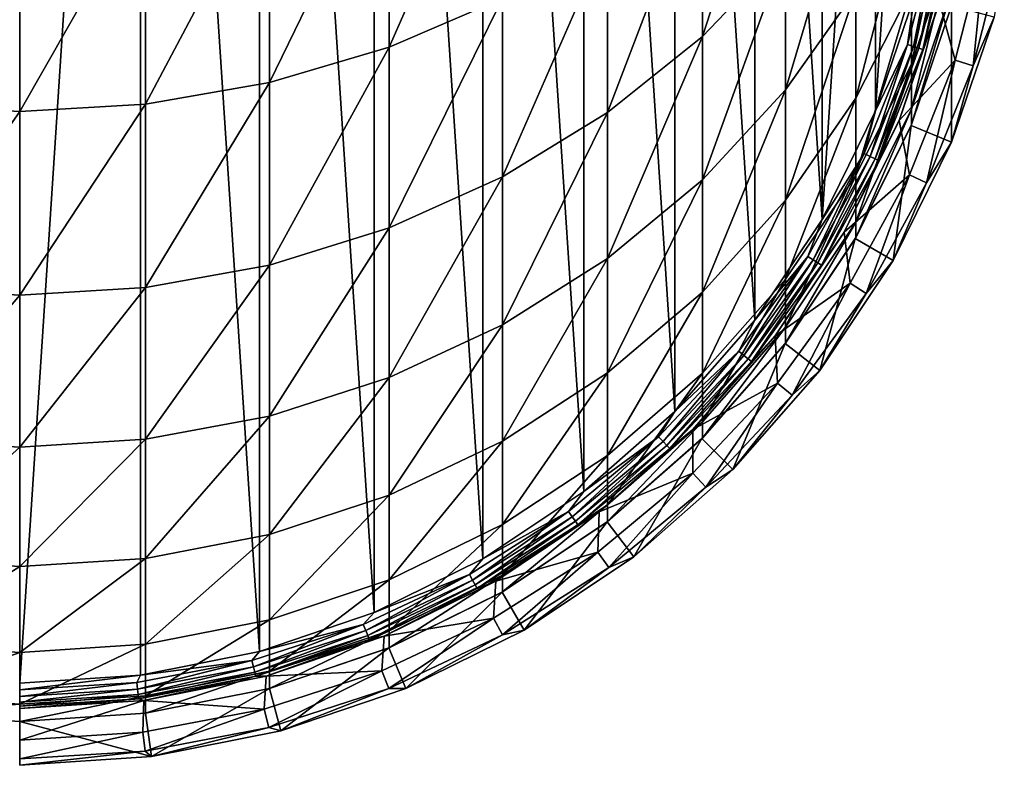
# Model space of a CAD drawing. Header units: metres. Extents: x -101 to 101, y -261 to 23.
# Tile 2 of 256: x 0 to 11.23, y -261.48 to -252.98. Entities that reach past the tile are written whole.
import ezdxf

# ---------------------------------------------------------------- set-up
doc = ezdxf.new("R2010")
doc.units = ezdxf.units.M
doc.layers.add('solid_505151_K2442K1000C34', color=7, linetype='CONTINUOUS')

msp = doc.modelspace()

# ---------------------------------------------------------------- linework, layer by layer
at = {"layer": 'solid_505151_K2442K1000C34'}
for points in [[(0, -239.41687, 222.860809), (1.378472, -239.507202, 222.860809), (0, -260.541748, 222.860809)], [(1.378472, -239.507202, 222.860809), (1.378438, -260.451416, 222.860809), (0, -260.541748, 222.860809)], [(1.378472, -239.507202, 222.860809), (2.733645, -260.181885, 222.860809), (1.378438, -260.451416, 222.860809)], [(1.378472, -239.507202, 222.860809), (2.733697, -239.776764, 222.860809), (2.733645, -260.181885, 222.860809)], [(2.733697, -239.776764, 222.860809), (4.042007, -259.737762, 222.860809), (2.733645, -260.181885, 222.860809)], [(2.733697, -239.776764, 222.860809), (4.042058, -240.220886, 222.860809), (4.042007, -259.737762, 222.860809)], [(4.042058, -240.220886, 222.860809), (5.281137, -259.126709, 222.860809), (4.042007, -259.737762, 222.860809)], [(4.042058, -240.220886, 222.860809), (5.281183, -240.83194, 222.860809), (5.281137, -259.126709, 222.860809)], [(5.281183, -240.83194, 222.860809), (6.429912, -258.359131, 222.860809), (5.281137, -259.126709, 222.860809)], [(5.281183, -240.83194, 222.860809), (6.429955, -241.599518, 222.860809), (6.429912, -258.359131, 222.860809)], [(6.429955, -241.599518, 222.860809), (7.468718, -257.448151, 222.860809), (6.429912, -258.359131, 222.860809)], [(6.429955, -241.599518, 222.860809), (7.468755, -242.510513, 222.860809), (7.468718, -257.448151, 222.860809)], [(7.468755, -242.510513, 222.860809), (8.379726, -256.409363, 222.860809), (7.468718, -257.448151, 222.860809)], [(7.468755, -242.510513, 222.860809), (8.379759, -243.549316, 222.860809), (8.379726, -256.409363, 222.860809)], [(8.379759, -243.549316, 222.860809), (9.147315, -255.26059, 222.860809), (8.379726, -256.409363, 222.860809)], [(8.379759, -243.549316, 222.860809), (9.147342, -244.698074, 222.860809), (9.147315, -255.26059, 222.860809)], [(9.147342, -244.698074, 222.860809), (9.758413, -245.93721, 222.860809), (9.147315, -255.26059, 222.860809)], [(9.758413, -245.93721, 222.860809), (9.758393, -254.021469, 222.860809), (9.147315, -255.26059, 222.860809)], [(9.758413, -245.93721, 222.860809), (10.202538, -247.24556, 222.860809), (9.758393, -254.021469, 222.860809)], [(10.202538, -247.24556, 222.860809), (10.202525, -252.71312, 222.860809), (9.758393, -254.021469, 222.860809)], [(7.783264, -253.175461, 267.019012), (8.732143, -252.185883, 266.577606), (8.732143, -250.255051, 270.460022)], [(7.783264, -251.204163, 270.982788), (7.783264, -253.175461, 267.019012), (8.732143, -250.255051, 270.460022)], [(4.212178, -253.29628, 272.135132), (5.50374, -252.73793, 271.827606), (5.50374, -250.365158, 275.737793)], [(4.212178, -250.895767, 276.091034), (4.212178, -253.29628, 272.135132), (5.50374, -250.365158, 275.737793)], [(2.8484, -253.702042, 272.358643), (4.212178, -253.29628, 272.135132), (4.212178, -250.895767, 276.091034)], [(2.8484, -251.281372, 276.347748), (2.8484, -253.702042, 272.358643), (4.212178, -250.895767, 276.091034)], [(8.732143, -253.784515, 262.547058), (9.531315, -252.653122, 262.152374), (9.531315, -251.091553, 266.089508)], [(8.732143, -252.185883, 266.577606), (8.732143, -253.784515, 262.547058), (9.531315, -251.091553, 266.089508)], [(6.700944, -254.043335, 267.406097), (7.783264, -253.175461, 267.019012), (7.783264, -251.204163, 270.982788)], [(6.700944, -252.036545, 271.441254), (6.700944, -254.043335, 267.406097), (7.783264, -251.204163, 270.982788)], [(1.435788, -253.948242, 272.494232), (2.8484, -253.702042, 272.358643), (2.8484, -251.281372, 276.347748)], [(1.435788, -251.515335, 276.50354), (1.435788, -253.948242, 272.494232), (2.8484, -251.281372, 276.347748)], [(10.167077, -253.487, 253.7397), (10.628531, -252.141785, 253.51181), (10.628531, -251.306183, 257.436462)], [(10.167077, -252.627563, 257.776306), (10.167077, -253.487, 253.7397), (10.628531, -251.306183, 257.436462)], [(9.531315, -253.879227, 258.098236), (10.167077, -252.627563, 257.776306), (10.167077, -251.432846, 261.726685)], [(9.531315, -252.653122, 262.152374), (9.531315, -253.879227, 258.098236), (10.167077, -251.432846, 261.726685)], [(-1.404375, -251.518753, 276.505798), (-1.404375, -253.951828, 272.496216), (0, -251.593674, 276.555695)], [(1.435788, -251.515335, 276.50354), (0, -251.593674, 276.555695), (0, -254.030685, 272.539642)], [(1.435788, -251.515335, 276.50354), (0, -254.030685, 272.539642), (1.435788, -253.948242, 272.494232)], [(-1.404375, -253.951828, 272.496216), (0, -254.030685, 272.539642), (0, -251.593674, 276.555695)], [(10.453403, -251.973404, 222.871521), (10.121048, -253.267838, 222.871521), (10.202525, -252.71312, 222.860809)], [(10.19148, -253.290726, 222.903061), (10.121048, -253.267838, 222.871521), (10.453403, -251.973404, 222.871521)], [(10.526147, -251.987289, 222.903061), (10.19148, -253.290726, 222.903061), (10.453403, -251.973404, 222.871521)], [(10.251401, -253.310196, 222.953156), (10.19148, -253.290726, 222.903061), (10.526147, -251.987289, 222.903061)], [(10.588036, -251.999084, 222.953156), (10.251401, -253.310196, 222.953156), (10.526147, -251.987289, 222.903061)], [(10.296499, -253.324844, 223.018188), (10.251401, -253.310196, 222.953156), (10.588036, -251.999084, 222.953156)], [(10.634615, -252.00798, 223.018188), (10.296499, -253.324844, 223.018188), (10.588036, -251.999084, 222.953156)], [(10.634615, -252.00798, 223.018188), (10.484913, -252.788742, 223.09343), (10.296499, -253.324844, 223.018188)], [(5.50374, -254.774628, 267.7323), (6.700944, -254.043335, 267.406097), (6.700944, -252.036545, 271.441254)], [(5.50374, -252.73793, 271.827606), (5.50374, -254.774628, 267.7323), (6.700944, -252.036545, 271.441254)], [(11.013666, -252.080276, 224.96402), (10.663499, -253.444092, 224.96402), (10.484913, -252.788742, 223.09343)], [(10.868708, -253.510773, 226.860046), (10.663499, -253.444092, 224.96402), (11.013666, -252.080276, 224.96402)], [(10.868708, -253.510773, 226.860046), (11.013666, -252.080276, 224.96402), (11.225614, -252.120712, 226.860046)], [(10.868708, -253.510773, 226.860046), (11.225614, -252.120712, 226.860046), (11.108147, -252.955734, 228.765045)], [(7.783264, -254.807617, 262.903961), (8.732143, -253.784515, 262.547058), (8.732143, -252.185883, 266.577606)], [(7.783264, -253.175461, 267.019012), (7.783264, -254.807617, 262.903961), (8.732143, -252.185883, 266.577606)], [(10.167077, -254.005081, 249.645264), (10.628531, -252.645508, 249.530914), (10.628531, -252.141785, 253.51181)], [(10.167077, -253.487, 253.7397), (10.167077, -254.005081, 249.645264), (10.628531, -252.141785, 253.51181)], [(8.732143, -255.039719, 258.396698), (9.531315, -253.879227, 258.098236), (9.531315, -252.653122, 262.152374)], [(8.732143, -253.784515, 262.547058), (8.732143, -255.039719, 258.396698), (9.531315, -252.653122, 262.152374)], [(9.531315, -254.76123, 253.955582), (10.167077, -253.487, 253.7397), (10.167077, -252.627563, 257.776306)], [(9.531315, -253.879227, 258.098236), (9.531315, -254.76123, 253.955582), (10.167077, -252.627563, 257.776306)], [(10.167077, -254.178192, 245.521805), (10.628531, -252.813797, 245.521805), (10.628531, -252.645508, 249.530914)], [(10.167077, -254.005081, 249.645264), (10.167077, -254.178192, 245.521805), (10.628531, -252.645508, 249.530914)], [(4.212178, -255.356796, 267.991974), (5.50374, -254.774628, 267.7323), (5.50374, -252.73793, 271.827606)], [(4.212178, -253.29628, 272.135132), (4.212178, -255.356796, 267.991974), (5.50374, -252.73793, 271.827606)], [(10.121048, -253.267838, 222.871521), (9.758393, -254.021469, 222.860809), (10.202525, -252.71312, 222.860809)], [(10.663499, -253.444092, 224.96402), (10.028509, -254.133255, 223.09343), (10.484913, -252.788742, 223.09343)], [(10.296499, -253.324844, 223.018188), (10.484913, -252.788742, 223.09343), (10.028509, -254.133255, 223.09343)], [(10.162681, -254.188812, 239.860809), (10.62519, -252.826294, 239.860809), (10.167077, -254.178192, 245.521805)], [(10.624645, -254.380096, 239.860809), (10.62519, -252.826294, 239.860809), (10.162681, -254.188812, 239.860809)], [(10.62519, -252.826294, 239.860809), (10.628531, -252.813797, 245.521805), (10.167077, -254.178192, 245.521805)], [(10.624645, -254.380096, 239.860809), (11.108149, -252.955719, 239.860809), (10.62519, -252.826294, 239.860809)], [(10.868708, -253.510773, 226.860046), (11.108147, -252.955734, 228.765045), (10.624615, -254.380173, 228.765045)], [(10.624645, -254.380096, 239.860809), (10.624615, -254.380173, 228.765045), (11.108147, -252.955734, 228.765045)], [(10.624645, -254.380096, 239.860809), (11.108147, -252.955734, 228.765045), (11.108149, -252.955719, 239.860809)], [(6.700944, -255.70488, 263.216949), (7.783264, -254.807617, 262.903961), (7.783264, -253.175461, 267.019012)], [(6.700944, -254.043335, 267.406097), (6.700944, -255.70488, 263.216949), (7.783264, -253.175461, 267.019012)], [(2.8484, -255.779861, 268.180664), (4.212178, -255.356796, 267.991974), (4.212178, -253.29628, 272.135132)], [(2.8484, -253.702042, 272.358643), (2.8484, -255.779861, 268.180664), (4.212178, -253.29628, 272.135132)], [(10.121048, -253.267838, 222.871521), (9.629079, -254.510406, 222.871521), (9.758393, -254.021469, 222.860809)], [(9.696087, -254.541946, 222.903061), (9.629079, -254.510406, 222.871521), (10.121048, -253.267838, 222.871521)], [(10.19148, -253.290726, 222.903061), (9.696087, -254.541946, 222.903061), (10.121048, -253.267838, 222.871521)], [(9.753096, -254.568771, 222.953156), (9.696087, -254.541946, 222.903061), (10.19148, -253.290726, 222.903061)], [(10.251401, -253.310196, 222.953156), (9.753096, -254.568771, 222.953156), (10.19148, -253.290726, 222.903061)], [(9.796001, -254.588959, 223.018188), (9.753096, -254.568771, 222.953156), (10.251401, -253.310196, 222.953156)], [(10.296499, -253.324844, 223.018188), (9.796001, -254.588959, 223.018188), (10.251401, -253.310196, 222.953156)], [(10.296499, -253.324844, 223.018188), (10.028509, -254.133255, 223.09343), (9.796001, -254.588959, 223.018188)], [(10.663499, -253.444092, 224.96402), (10.145162, -254.753265, 224.96402), (10.028509, -254.133255, 223.09343)], [(10.340396, -254.845139, 226.860046), (10.145162, -254.753265, 224.96402), (10.663499, -253.444092, 224.96402)], [(10.340396, -254.845139, 226.860046), (10.663499, -253.444092, 224.96402), (10.868708, -253.510773, 226.860046)], [(9.531315, -255.292938, 249.753586), (10.167077, -254.005081, 249.645264), (10.167077, -253.487, 253.7397)], [(9.531315, -254.76123, 253.955582), (9.531315, -255.292938, 249.753586), (10.167077, -253.487, 253.7397)], [(10.340396, -254.845139, 226.860046), (10.868708, -253.510773, 226.860046), (10.624615, -254.380173, 228.765045)], [(1.435788, -256.03656, 268.295166), (2.8484, -255.779861, 268.180664), (2.8484, -253.702042, 272.358643)], [(1.435788, -253.948242, 272.494232), (1.435788, -256.03656, 268.295166), (2.8484, -253.702042, 272.358643)], [(7.783264, -256.089111, 258.666595), (8.732143, -255.039719, 258.396698), (8.732143, -253.784515, 262.547058)], [(7.783264, -254.807617, 262.903961), (7.783264, -256.089111, 258.666595), (8.732143, -253.784515, 262.547058)], [(8.732143, -255.942657, 254.155731), (9.531315, -254.76123, 253.955582), (9.531315, -253.879227, 258.098236)], [(8.732143, -255.039719, 258.396698), (8.732143, -255.942657, 254.155731), (9.531315, -253.879227, 258.098236)], [(-1.404375, -253.951828, 272.496216), (-1.404375, -256.040314, 268.296814), (0, -254.030685, 272.539642)], [(-1.404375, -256.040314, 268.296814), (0, -256.122528, 268.333496), (0, -254.030685, 272.539642)], [(1.435788, -253.948242, 272.494232), (0, -254.030685, 272.539642), (0, -256.122528, 268.333496)], [(1.435788, -253.948242, 272.494232), (0, -256.122528, 268.333496), (1.435788, -256.03656, 268.295166)], [(9.629079, -254.510406, 222.871521), (9.147315, -255.26059, 222.860809), (9.758393, -254.021469, 222.860809)], [(9.531315, -255.470581, 245.521805), (10.167077, -254.178192, 245.521805), (10.167077, -254.005081, 249.645264)], [(9.531315, -255.292938, 249.753586), (9.531315, -255.470581, 245.521805), (10.167077, -254.005081, 249.645264)], [(5.50374, -256.460938, 263.480713), (6.700944, -255.70488, 263.216949), (6.700944, -254.043335, 267.406097)], [(5.50374, -254.774628, 267.7323), (5.50374, -256.460938, 263.480713), (6.700944, -254.043335, 267.406097)], [(10.145162, -254.753265, 224.96402), (9.400516, -255.406708, 223.09343), (10.028509, -254.133255, 223.09343)], [(9.796001, -254.588959, 223.018188), (10.028509, -254.133255, 223.09343), (9.400516, -255.406708, 223.09343)], [(9.526265, -255.47934, 239.860809), (10.162681, -254.188812, 239.860809), (9.531315, -255.470581, 245.521805)], [(9.959324, -255.729248, 239.860809), (10.162681, -254.188812, 239.860809), (9.526265, -255.47934, 239.860809)], [(10.162681, -254.188812, 239.860809), (10.167077, -254.178192, 245.521805), (9.531315, -255.470581, 245.521805)], [(9.959324, -255.729248, 239.860809), (10.624645, -254.380096, 239.860809), (10.162681, -254.188812, 239.860809)], [(10.340396, -254.845139, 226.860046), (10.624615, -254.380173, 228.765045), (9.959292, -255.729309, 228.765045)], [(9.959324, -255.729248, 239.860809), (9.959292, -255.729309, 228.765045), (10.624615, -254.380173, 228.765045)], [(9.959324, -255.729248, 239.860809), (10.624615, -254.380173, 228.765045), (10.624645, -254.380096, 239.860809)], [(9.629079, -254.510406, 222.871521), (8.985253, -255.681534, 222.871521), (9.147315, -255.26059, 222.860809)], [(9.047781, -255.721207, 222.903061), (8.985253, -255.681534, 222.871521), (9.629079, -254.510406, 222.871521)], [(9.696087, -254.541946, 222.903061), (9.047781, -255.721207, 222.903061), (9.629079, -254.510406, 222.871521)], [(9.100978, -255.754974, 222.953156), (9.047781, -255.721207, 222.903061), (9.696087, -254.541946, 222.903061)], [(9.753096, -254.568771, 222.953156), (9.100978, -255.754974, 222.953156), (9.696087, -254.541946, 222.903061)], [(9.141015, -255.78038, 223.018188), (9.100978, -255.754974, 222.953156), (9.753096, -254.568771, 222.953156)], [(9.796001, -254.588959, 223.018188), (9.141015, -255.78038, 223.018188), (9.753096, -254.568771, 222.953156)], [(9.796001, -254.588959, 223.018188), (9.400516, -255.406708, 223.09343), (9.141015, -255.78038, 223.018188)], [(4.212178, -257.062836, 263.690674), (5.50374, -256.460938, 263.480713), (5.50374, -254.774628, 267.7323)], [(4.212178, -255.356796, 267.991974), (4.212178, -257.062836, 263.690674), (5.50374, -254.774628, 267.7323)], [(6.700944, -257.00946, 258.90329), (7.783264, -256.089111, 258.666595), (7.783264, -254.807617, 262.903961)], [(6.700944, -255.70488, 263.216949), (6.700944, -257.00946, 258.90329), (7.783264, -254.807617, 262.903961)], [(8.732143, -256.486969, 249.854019), (9.531315, -255.292938, 249.753586), (9.531315, -254.76123, 253.955582)], [(8.732143, -255.942657, 254.155731), (8.732143, -256.486969, 249.854019), (9.531315, -254.76123, 253.955582)], [(10.145162, -254.753265, 224.96402), (9.466829, -255.987152, 224.96402), (9.400516, -255.406708, 223.09343)], [(9.64901, -256.102753, 226.860046), (9.466829, -255.987152, 224.96402), (10.145162, -254.753265, 224.96402)], [(9.64901, -256.102753, 226.860046), (10.145162, -254.753265, 224.96402), (10.340396, -254.845139, 226.860046)], [(9.64901, -256.102753, 226.860046), (10.340396, -254.845139, 226.860046), (9.959292, -255.729309, 228.765045)], [(7.783264, -257.010986, 254.336716), (8.732143, -255.942657, 254.155731), (8.732143, -255.039719, 258.396698)], [(7.783264, -256.089111, 258.666595), (7.783264, -257.010986, 254.336716), (8.732143, -255.039719, 258.396698)], [(8.985253, -255.681534, 222.871521), (8.379726, -256.409363, 222.860809), (9.147315, -255.26059, 222.860809)], [(2.8484, -257.500214, 263.843231), (4.212178, -257.062836, 263.690674), (4.212178, -255.356796, 267.991974)], [(2.8484, -255.779861, 268.180664), (2.8484, -257.500214, 263.843231), (4.212178, -255.356796, 267.991974)], [(8.732143, -256.668823, 245.521805), (9.531315, -255.470581, 245.521805), (9.531315, -255.292938, 249.753586)], [(8.732143, -256.486969, 249.854019), (8.732143, -256.668823, 245.521805), (9.531315, -255.292938, 249.753586)], [(9.466829, -255.987152, 224.96402), (8.611676, -256.58728, 223.09343), (9.400516, -255.406708, 223.09343)], [(9.141015, -255.78038, 223.018188), (9.400516, -255.406708, 223.09343), (8.611676, -256.58728, 223.09343)], [(8.726879, -256.67569, 239.860809), (9.526265, -255.47934, 239.860809), (8.732143, -256.668823, 245.521805)], [(9.123544, -256.980103, 239.860809), (9.526265, -255.47934, 239.860809), (8.726879, -256.67569, 239.860809)], [(9.526265, -255.47934, 239.860809), (9.531315, -255.470581, 245.521805), (8.732143, -256.668823, 245.521805)], [(9.123544, -256.980103, 239.860809), (9.959324, -255.729248, 239.860809), (9.526265, -255.47934, 239.860809)], [(5.50374, -257.784973, 259.102722), (6.700944, -257.00946, 258.90329), (6.700944, -255.70488, 263.216949)], [(5.50374, -256.460938, 263.480713), (5.50374, -257.784973, 259.102722), (6.700944, -255.70488, 263.216949)], [(8.985253, -255.681534, 222.871521), (8.199724, -256.762726, 222.871521), (8.379726, -256.409363, 222.860809)], [(8.256785, -256.809906, 222.903061), (8.199724, -256.762726, 222.871521), (8.985253, -255.681534, 222.871521)], [(9.047781, -255.721207, 222.903061), (8.256785, -256.809906, 222.903061), (8.985253, -255.681534, 222.871521)], [(1.435788, -257.765594, 263.935822), (2.8484, -257.500214, 263.843231), (2.8484, -255.779861, 268.180664)], [(1.435788, -256.03656, 268.295166), (1.435788, -257.765594, 263.935822), (2.8484, -255.779861, 268.180664)], [(8.305332, -256.850067, 222.953156), (8.256785, -256.809906, 222.903061), (9.047781, -255.721207, 222.903061)], [(9.100978, -255.754974, 222.953156), (8.305332, -256.850067, 222.953156), (9.047781, -255.721207, 222.903061)], [(8.341869, -256.88031, 223.018188), (8.305332, -256.850067, 222.953156), (9.100978, -255.754974, 222.953156)], [(9.141015, -255.78038, 223.018188), (8.341869, -256.88031, 223.018188), (9.100978, -255.754974, 222.953156)], [(9.141015, -255.78038, 223.018188), (8.611676, -256.58728, 223.09343), (8.341869, -256.88031, 223.018188)], [(9.123544, -256.980103, 239.860809), (9.959292, -255.729309, 228.765045), (9.959324, -255.729248, 239.860809)], [(9.123544, -256.980103, 239.860809), (9.123564, -256.980072, 228.765045), (9.959292, -255.729309, 228.765045)], [(9.64901, -256.102753, 226.860046), (9.959292, -255.729309, 228.765045), (9.123564, -256.980072, 228.765045)], [(7.783264, -257.566711, 249.944824), (8.732143, -256.486969, 249.854019), (8.732143, -255.942657, 254.155731)], [(7.783264, -257.010986, 254.336716), (7.783264, -257.566711, 249.944824), (8.732143, -255.942657, 254.155731)], [(-1.404375, -256.040314, 268.296814), (-1.404375, -257.76947, 263.937164), (0, -256.122528, 268.333496)], [(1.435788, -256.03656, 268.295166), (0, -256.122528, 268.333496), (0, -257.854462, 263.966827)], [(1.435788, -256.03656, 268.295166), (0, -257.854462, 263.966827), (1.435788, -257.765594, 263.935822)], [(9.466829, -255.987152, 224.96402), (8.639199, -257.126282, 224.96402), (8.611676, -256.58728, 223.09343)], [(8.805453, -257.263824, 226.860046), (8.639199, -257.126282, 224.96402), (9.466829, -255.987152, 224.96402)], [(8.805453, -257.263824, 226.860046), (9.466829, -255.987152, 224.96402), (9.64901, -256.102753, 226.860046)], [(-1.404375, -257.76947, 263.937164), (0, -257.854462, 263.966827), (0, -256.122528, 268.333496)], [(6.700944, -257.947937, 254.495453), (7.783264, -257.010986, 254.336716), (7.783264, -256.089111, 258.666595)], [(6.700944, -257.00946, 258.90329), (6.700944, -257.947937, 254.495453), (7.783264, -256.089111, 258.666595)], [(8.805453, -257.263824, 226.860046), (9.64901, -256.102753, 226.860046), (9.123564, -256.980072, 228.765045)], [(4.212178, -258.402344, 259.261505), (5.50374, -257.784973, 259.102722), (5.50374, -256.460938, 263.480713)], [(4.212178, -257.062836, 263.690674), (4.212178, -258.402344, 259.261505), (5.50374, -256.460938, 263.480713)], [(8.199724, -256.762726, 222.871521), (7.468718, -257.448151, 222.860809), (8.379726, -256.409363, 222.860809)], [(7.783264, -257.75238, 245.521805), (8.732143, -256.668823, 245.521805), (8.732143, -256.486969, 249.854019)], [(7.783264, -257.566711, 249.944824), (7.783264, -257.75238, 245.521805), (8.732143, -256.486969, 249.854019)], [(8.639199, -257.126282, 224.96402), (7.675489, -257.654785, 223.09343), (8.611676, -256.58728, 223.09343)], [(8.341869, -256.88031, 223.018188), (8.611676, -256.58728, 223.09343), (7.675489, -257.654785, 223.09343)], [(7.778196, -257.757477, 239.860809), (8.726879, -256.67569, 239.860809), (7.783264, -257.75238, 245.521805)], [(8.131728, -258.111053, 239.860809), (8.726879, -256.67569, 239.860809), (7.778196, -257.757477, 239.860809)], [(8.726879, -256.67569, 239.860809), (8.732143, -256.668823, 245.521805), (7.783264, -257.75238, 245.521805)], [(8.131728, -258.111053, 239.860809), (9.123544, -256.980103, 239.860809), (8.726879, -256.67569, 239.860809)], [(8.199724, -256.762726, 222.871521), (7.284882, -257.736908, 222.871521), (7.468718, -257.448151, 222.860809)], [(7.335577, -257.790894, 222.903061), (7.284882, -257.736908, 222.871521), (8.199724, -256.762726, 222.871521)], [(8.256785, -256.809906, 222.903061), (7.335577, -257.790894, 222.903061), (8.199724, -256.762726, 222.871521)], [(7.378706, -257.836823, 222.953156), (7.335577, -257.790894, 222.903061), (8.256785, -256.809906, 222.903061)], [(8.305332, -256.850067, 222.953156), (7.378706, -257.836823, 222.953156), (8.256785, -256.809906, 222.903061)], [(7.411167, -257.871399, 223.018188), (7.378706, -257.836823, 222.953156), (8.305332, -256.850067, 222.953156)], [(8.341869, -256.88031, 223.018188), (7.411167, -257.871399, 223.018188), (8.305332, -256.850067, 222.953156)], [(8.341869, -256.88031, 223.018188), (7.675489, -257.654785, 223.09343), (7.411167, -257.871399, 223.018188)], [(2.8484, -258.850983, 259.376892), (4.212178, -258.402344, 259.261505), (4.212178, -257.062836, 263.690674)], [(2.8484, -257.500214, 263.843231), (2.8484, -258.850983, 259.376892), (4.212178, -257.062836, 263.690674)], [(5.50374, -258.737427, 254.629211), (6.700944, -257.947937, 254.495453), (6.700944, -257.00946, 258.90329)], [(5.50374, -257.784973, 259.102722), (5.50374, -258.737427, 254.629211), (6.700944, -257.00946, 258.90329)], [(6.700944, -258.513672, 250.024475), (7.783264, -257.566711, 249.944824), (7.783264, -257.010986, 254.336716)], [(6.700944, -257.947937, 254.495453), (6.700944, -258.513672, 250.024475), (7.783264, -257.010986, 254.336716)], [(8.805453, -257.263824, 226.860046), (9.123564, -256.980072, 228.765045), (8.131728, -258.111053, 228.765045)], [(8.131728, -258.111053, 239.860809), (8.131728, -258.111053, 228.765045), (9.123564, -256.980072, 228.765045)], [(8.131728, -258.111053, 239.860809), (9.123564, -256.980072, 228.765045), (9.123544, -256.980103, 239.860809)], [(8.639199, -257.126282, 224.96402), (7.675324, -258.15271, 224.96402), (7.675489, -257.654785, 223.09343)], [(7.823029, -258.309998, 226.860046), (7.675324, -258.15271, 224.96402), (8.639199, -257.126282, 224.96402)], [(7.823029, -258.309998, 226.860046), (8.639199, -257.126282, 224.96402), (8.805453, -257.263824, 226.860046)], [(7.823029, -258.309998, 226.860046), (8.805453, -257.263824, 226.860046), (8.131728, -258.111053, 228.765045)], [(1.435788, -259.123199, 259.446899), (2.8484, -258.850983, 259.376892), (2.8484, -257.500214, 263.843231)], [(1.435788, -257.765594, 263.935822), (1.435788, -259.123199, 259.446899), (2.8484, -257.500214, 263.843231)], [(7.284882, -257.736908, 222.871521), (6.429912, -258.359131, 222.860809), (7.468718, -257.448151, 222.860809)], [(6.700944, -258.702698, 245.521805), (7.783264, -257.75238, 245.521805), (7.783264, -257.566711, 249.944824)], [(6.700944, -258.513672, 250.024475), (6.700944, -258.702698, 245.521805), (7.783264, -257.566711, 249.944824)], [(7.284882, -257.736908, 222.871521), (6.255152, -258.588776, 222.871521), (6.429912, -258.359131, 222.860809)], [(6.298681, -258.648712, 222.903061), (6.255152, -258.588776, 222.871521), (7.284882, -257.736908, 222.871521)], [(7.335577, -257.790894, 222.903061), (6.298681, -258.648712, 222.903061), (7.284882, -257.736908, 222.871521)], [(7.675324, -258.15271, 224.96402), (6.607972, -258.590973, 223.09343), (7.675489, -257.654785, 223.09343)], [(7.411167, -257.871399, 223.018188), (7.675489, -257.654785, 223.09343), (6.607972, -258.590973, 223.09343)], [(-1.404375, -257.76947, 263.937164), (-1.404375, -259.127167, 259.447937), (0, -257.854462, 263.966827)], [(1.435788, -257.765594, 263.935822), (0, -257.854462, 263.966827), (0, -259.214325, 259.470337)], [(1.435788, -257.765594, 263.935822), (0, -259.214325, 259.470337), (1.435788, -259.123199, 259.446899)], [(4.212178, -259.365936, 254.735687), (5.50374, -258.737427, 254.629211), (5.50374, -257.784973, 259.102722)], [(4.212178, -258.402344, 259.261505), (4.212178, -259.365936, 254.735687), (5.50374, -257.784973, 259.102722)], [(6.335714, -258.699677, 222.953156), (6.298681, -258.648712, 222.903061), (7.335577, -257.790894, 222.903061)], [(7.378706, -257.836823, 222.953156), (6.335714, -258.699677, 222.953156), (7.335577, -257.790894, 222.903061)], [(6.363586, -258.738037, 223.018188), (6.335714, -258.699677, 222.953156), (7.378706, -257.836823, 222.953156)], [(7.411167, -257.871399, 223.018188), (6.363586, -258.738037, 223.018188), (7.378706, -257.836823, 222.953156)], [(6.696369, -258.706207, 239.860809), (7.778196, -257.757477, 239.860809), (6.700944, -258.702698, 245.521805)], [(7.000775, -259.102844, 239.860809), (7.778196, -257.757477, 239.860809), (6.696369, -258.706207, 239.860809)], [(7.778196, -257.757477, 239.860809), (7.783264, -257.75238, 245.521805), (6.700944, -258.702698, 245.521805)], [(7.000775, -259.102844, 239.860809), (8.131728, -258.111053, 239.860809), (7.778196, -257.757477, 239.860809)], [(-1.404375, -259.127167, 259.447937), (0, -259.214325, 259.470337), (0, -257.854462, 263.966827)], [(5.50374, -259.311584, 250.091583), (6.700944, -258.513672, 250.024475), (6.700944, -257.947937, 254.495453)], [(5.50374, -258.737427, 254.629211), (5.50374, -259.311584, 250.091583), (6.700944, -257.947937, 254.495453)], [(7.411167, -257.871399, 223.018188), (6.607972, -258.590973, 223.09343), (6.363586, -258.738037, 223.018188)], [(7.675324, -258.15271, 224.96402), (6.590405, -259.050232, 224.96402), (6.607972, -258.590973, 223.09343)], [(6.717231, -259.224792, 226.860046), (6.590405, -259.050232, 224.96402), (7.675324, -258.15271, 224.96402)], [(6.717231, -259.224792, 226.860046), (7.675324, -258.15271, 224.96402), (7.823029, -258.309998, 226.860046)], [(7.823029, -258.309998, 226.860046), (8.131728, -258.111053, 228.765045), (7.000756, -259.102875, 228.765045)], [(7.000775, -259.102844, 239.860809), (7.000756, -259.102875, 228.765045), (8.131728, -258.111053, 228.765045)], [(7.000775, -259.102844, 239.860809), (8.131728, -258.111053, 228.765045), (8.131728, -258.111053, 239.860809)], [(2.8484, -259.822662, 254.813065), (4.212178, -259.365936, 254.735687), (4.212178, -258.402344, 259.261505)], [(2.8484, -258.850983, 259.376892), (2.8484, -259.822662, 254.813065), (4.212178, -258.402344, 259.261505)], [(6.255152, -258.588776, 222.871521), (5.281137, -259.126709, 222.860809), (6.429912, -258.359131, 222.860809)], [(6.717231, -259.224792, 226.860046), (7.823029, -258.309998, 226.860046), (7.000756, -259.102875, 228.765045)], [(5.50374, -259.503418, 245.521805), (6.700944, -258.702698, 245.521805), (6.700944, -258.513672, 250.024475)], [(5.50374, -259.311584, 250.091583), (5.50374, -259.503418, 245.521805), (6.700944, -258.513672, 250.024475)], [(6.255152, -258.588776, 222.871521), (5.126774, -259.304871, 222.871521), (5.281137, -259.126709, 222.860809)], [(5.162451, -259.369781, 222.903061), (5.126774, -259.304871, 222.871521), (6.255152, -258.588776, 222.871521)], [(6.298681, -258.648712, 222.903061), (5.162451, -259.369781, 222.903061), (6.255152, -258.588776, 222.871521)], [(6.590405, -259.050232, 224.96402), (5.427391, -259.379822, 223.09343), (6.607972, -258.590973, 223.09343)], [(6.363586, -258.738037, 223.018188), (6.607972, -258.590973, 223.09343), (5.427391, -259.379822, 223.09343)], [(4.212178, -259.946808, 250.14502), (5.50374, -259.311584, 250.091583), (5.50374, -258.737427, 254.629211)], [(4.212178, -259.365936, 254.735687), (4.212178, -259.946808, 250.14502), (5.50374, -258.737427, 254.629211)], [(5.192804, -259.424988, 222.953156), (5.162451, -259.369781, 222.903061), (6.298681, -258.648712, 222.903061)], [(6.335714, -258.699677, 222.953156), (5.192804, -259.424988, 222.953156), (6.298681, -258.648712, 222.903061)], [(5.215648, -259.466553, 223.018188), (5.192804, -259.424988, 222.953156), (6.335714, -258.699677, 222.953156)], [(6.363586, -258.738037, 223.018188), (5.215648, -259.466553, 223.018188), (6.335714, -258.699677, 222.953156)], [(6.363586, -258.738037, 223.018188), (5.427391, -259.379822, 223.09343), (5.215648, -259.466553, 223.018188)], [(5.499972, -259.505615, 239.860809), (6.696369, -258.706207, 239.860809), (5.50374, -259.503418, 245.521805)], [(5.749936, -259.938629, 239.860809), (6.696369, -258.706207, 239.860809), (5.499972, -259.505615, 239.860809)], [(6.696369, -258.706207, 239.860809), (6.700944, -258.702698, 245.521805), (5.50374, -259.503418, 245.521805)], [(5.749936, -259.938629, 239.860809), (7.000775, -259.102844, 239.860809), (6.696369, -258.706207, 239.860809)], [(1.435788, -260.099792, 254.860016), (2.8484, -259.822662, 254.813065), (2.8484, -258.850983, 259.376892)], [(1.435788, -259.123199, 259.446899), (1.435788, -260.099792, 254.860016), (2.8484, -258.850983, 259.376892)], [(6.590405, -259.050232, 224.96402), (5.40155, -259.804688, 224.96402), (5.427391, -259.379822, 223.09343)], [(5.505498, -259.993774, 226.860046), (5.40155, -259.804688, 224.96402), (6.590405, -259.050232, 224.96402)], [(5.505498, -259.993774, 226.860046), (6.590405, -259.050232, 224.96402), (6.717231, -259.224792, 226.860046)], [(-1.404375, -259.127167, 259.447937), (-1.404375, -260.103821, 254.860687), (0, -259.214325, 259.470337)], [(1.435788, -259.123199, 259.446899), (0, -259.214325, 259.470337), (0, -260.192566, 254.875732)], [(1.435788, -259.123199, 259.446899), (0, -260.192566, 254.875732), (1.435788, -260.099792, 254.860016)], [(5.126774, -259.304871, 222.871521), (4.042007, -259.737762, 222.860809), (5.281137, -259.126709, 222.860809)], [(5.749936, -259.938629, 239.860809), (7.000756, -259.102875, 228.765045), (7.000775, -259.102844, 239.860809)], [(5.749936, -259.938629, 239.860809), (5.75, -259.938599, 228.765045), (7.000756, -259.102875, 228.765045)], [(6.717231, -259.224792, 226.860046), (7.000756, -259.102875, 228.765045), (5.75, -259.938599, 228.765045)], [(-1.404375, -260.103821, 254.860687), (0, -260.192566, 254.875732), (0, -259.214325, 259.470337)], [(5.126774, -259.304871, 222.871521), (3.917545, -259.873901, 222.871521), (4.042007, -259.737762, 222.860809)], [(3.944806, -259.942749, 222.903061), (3.917545, -259.873901, 222.871521), (5.126774, -259.304871, 222.871521)], [(5.162451, -259.369781, 222.903061), (3.944806, -259.942749, 222.903061), (5.126774, -259.304871, 222.871521)], [(4.212178, -260.1409, 245.521805), (5.50374, -259.503418, 245.521805), (5.50374, -259.311584, 250.091583)], [(4.212178, -259.946808, 250.14502), (4.212178, -260.1409, 245.521805), (5.50374, -259.311584, 250.091583)], [(5.505498, -259.993774, 226.860046), (6.717231, -259.224792, 226.860046), (5.75, -259.938599, 228.765045)], [(2.8484, -260.408417, 250.183838), (4.212178, -259.946808, 250.14502), (4.212178, -259.365936, 254.735687)], [(2.8484, -259.822662, 254.813065), (2.8484, -260.408417, 250.183838), (4.212178, -259.365936, 254.735687)], [(3.968, -260.001343, 222.953156), (3.944806, -259.942749, 222.903061), (5.162451, -259.369781, 222.903061)], [(5.192804, -259.424988, 222.953156), (3.968, -260.001343, 222.953156), (5.162451, -259.369781, 222.903061)], [(5.40155, -259.804688, 224.96402), (4.153946, -260.007813, 223.09343), (5.427391, -259.379822, 223.09343)], [(5.215648, -259.466553, 223.018188), (5.427391, -259.379822, 223.09343), (4.153946, -260.007813, 223.09343)], [(3.985456, -260.045441, 223.018188), (3.968, -260.001343, 222.953156), (5.192804, -259.424988, 222.953156)], [(5.215648, -259.466553, 223.018188), (3.985456, -260.045441, 223.018188), (5.192804, -259.424988, 222.953156)], [(5.215648, -259.466553, 223.018188), (4.153946, -260.007813, 223.09343), (3.985456, -260.045441, 223.018188)], [(4.209543, -260.141968, 239.860809), (5.499972, -259.505615, 239.860809), (4.212178, -260.1409, 245.521805)], [(4.400786, -260.603943, 239.860809), (5.499972, -259.505615, 239.860809), (4.209543, -260.141968, 239.860809)], [(5.499972, -259.505615, 239.860809), (5.50374, -259.503418, 245.521805), (4.212178, -260.1409, 245.521805)], [(4.400786, -260.603943, 239.860809), (5.749936, -259.938629, 239.860809), (5.499972, -259.505615, 239.860809)], [(3.917545, -259.873901, 222.871521), (2.733645, -260.181885, 222.860809), (4.042007, -259.737762, 222.860809)], [(1.435788, -260.688507, 250.207397), (2.8484, -260.408417, 250.183838), (2.8484, -259.822662, 254.813065)], [(1.435788, -260.099792, 254.860016), (1.435788, -260.688507, 250.207397), (2.8484, -259.822662, 254.813065)], [(5.40155, -259.804688, 224.96402), (4.127511, -260.404205, 224.96402), (4.153946, -260.007813, 223.09343)], [(4.206941, -260.604828, 226.860046), (4.127511, -260.404205, 224.96402), (5.40155, -259.804688, 224.96402)], [(4.206941, -260.604828, 226.860046), (5.40155, -259.804688, 224.96402), (5.505498, -259.993774, 226.860046)], [(3.917545, -259.873901, 222.871521), (2.646533, -260.286865, 222.871521), (2.733645, -260.181885, 222.860809)], [(2.66495, -260.358612, 222.903061), (2.646533, -260.286865, 222.871521), (3.917545, -259.873901, 222.871521)], [(3.944806, -259.942749, 222.903061), (2.66495, -260.358612, 222.903061), (3.917545, -259.873901, 222.871521)], [(2.680619, -260.419647, 222.953156), (2.66495, -260.358612, 222.903061), (3.944806, -259.942749, 222.903061)], [(3.968, -260.001343, 222.953156), (2.680619, -260.419647, 222.953156), (3.944806, -259.942749, 222.903061)], [(2.8484, -260.604126, 245.521805), (4.212178, -260.1409, 245.521805), (4.212178, -259.946808, 250.14502)], [(2.8484, -260.408417, 250.183838), (2.8484, -260.604126, 245.521805), (4.212178, -259.946808, 250.14502)], [(4.400786, -260.603943, 239.860809), (4.400859, -260.603912, 228.765045), (5.749936, -259.938629, 239.860809)], [(5.505498, -259.993774, 226.860046), (5.75, -259.938599, 228.765045), (4.400859, -260.603912, 228.765045)], [(5.749936, -259.938629, 239.860809), (4.400859, -260.603912, 228.765045), (5.75, -259.938599, 228.765045)], [(2.692411, -260.465576, 223.018188), (2.680619, -260.419647, 222.953156), (3.968, -260.001343, 222.953156)], [(3.985456, -260.045441, 223.018188), (2.692411, -260.465576, 223.018188), (3.968, -260.001343, 222.953156)], [(3.985456, -260.045441, 223.018188), (2.809423, -260.464233, 223.09343), (2.692411, -260.465576, 223.018188)], [(4.127511, -260.404205, 224.96402), (2.809423, -260.464233, 223.09343), (4.153946, -260.007813, 223.09343)], [(3.985456, -260.045441, 223.018188), (4.153946, -260.007813, 223.09343), (2.809423, -260.464233, 223.09343)], [(4.206941, -260.604828, 226.860046), (5.505498, -259.993774, 226.860046), (4.400859, -260.603912, 228.765045)], [(-1.404375, -260.103821, 254.860687), (-1.404375, -260.692566, 250.207733), (0, -260.192566, 254.875732)], [(-1.404375, -260.692566, 250.207733), (0, -260.782288, 250.215286), (0, -260.192566, 254.875732)], [(1.435788, -260.099792, 254.860016), (0, -260.192566, 254.875732), (0, -260.782288, 250.215286)], [(1.435788, -260.099792, 254.860016), (0, -260.782288, 250.215286), (1.435788, -260.688507, 250.207397)], [(2.646533, -260.286865, 222.871521), (1.378438, -260.451416, 222.860809), (2.733645, -260.181885, 222.860809)], [(2.847022, -260.604492, 239.860809), (4.209543, -260.141968, 239.860809), (2.8484, -260.604126, 245.521805)], [(2.976413, -261.087463, 239.860809), (4.209543, -260.141968, 239.860809), (2.847022, -260.604492, 239.860809)], [(4.209543, -260.141968, 239.860809), (4.212178, -260.1409, 245.521805), (2.8484, -260.604126, 245.521805)], [(2.976413, -261.087463, 239.860809), (4.400786, -260.603943, 239.860809), (4.209543, -260.141968, 239.860809)], [(2.646533, -260.286865, 222.871521), (1.333784, -260.537292, 222.871521), (1.378438, -260.451416, 222.860809)], [(1.343065, -260.610779, 222.903061), (1.333784, -260.537292, 222.871521), (2.646533, -260.286865, 222.871521)], [(2.66495, -260.358612, 222.903061), (1.343065, -260.610779, 222.903061), (2.646533, -260.286865, 222.871521)], [(1.350962, -260.673279, 222.953156), (1.343065, -260.610779, 222.903061), (2.66495, -260.358612, 222.903061)], [(2.680619, -260.419647, 222.953156), (1.350962, -260.673279, 222.953156), (2.66495, -260.358612, 222.903061)], [(1.356905, -260.720337, 223.018188), (1.350962, -260.673279, 222.953156), (2.680619, -260.419647, 222.953156)], [(2.692411, -260.465576, 223.018188), (1.356905, -260.720337, 223.018188), (2.680619, -260.419647, 222.953156)], [(1.435788, -260.885193, 245.521805), (2.8484, -260.604126, 245.521805), (2.8484, -260.408417, 250.183838)], [(1.435788, -260.688507, 250.207397), (1.435788, -260.885193, 245.521805), (2.8484, -260.408417, 250.183838)], [(4.127511, -260.404205, 224.96402), (2.788377, -260.839325, 224.96402), (2.809423, -260.464233, 223.09343)], [(2.842037, -261.048309, 226.860046), (2.788377, -260.839325, 224.96402), (4.127511, -260.404205, 224.96402)], [(2.842037, -261.048309, 226.860046), (4.127511, -260.404205, 224.96402), (4.206941, -260.604828, 226.860046)], [(0, -260.621216, 222.871521), (0, -260.541748, 222.860809), (1.378438, -260.451416, 222.860809)], [(1.333784, -260.537292, 222.871521), (0, -260.621216, 222.871521), (1.378438, -260.451416, 222.860809)], [(0, -260.695282, 222.903061), (0, -260.621216, 222.871521), (1.333784, -260.537292, 222.871521)], [(1.343065, -260.610779, 222.903061), (0, -260.695282, 222.903061), (1.333784, -260.537292, 222.871521)], [(2.692411, -260.465576, 223.018188), (1.416833, -260.741241, 223.09343), (1.356905, -260.720337, 223.018188)], [(2.788377, -260.839325, 224.96402), (1.416833, -260.741241, 223.09343), (2.809423, -260.464233, 223.09343)], [(2.692411, -260.465576, 223.018188), (2.809423, -260.464233, 223.09343), (1.416833, -260.741241, 223.09343)], [(0, -260.75827, 222.953156), (0, -260.695282, 222.903061), (1.343065, -260.610779, 222.903061)], [(1.350962, -260.673279, 222.953156), (0, -260.75827, 222.953156), (1.343065, -260.610779, 222.903061)], [(1.435759, -260.885193, 239.860809), (2.847022, -260.604492, 239.860809), (1.435788, -260.885193, 245.521805)], [(1.501047, -261.38092, 239.860809), (2.847022, -260.604492, 239.860809), (1.435759, -260.885193, 239.860809)], [(2.847022, -260.604492, 239.860809), (2.8484, -260.604126, 245.521805), (1.435788, -260.885193, 245.521805)], [(1.501047, -261.38092, 239.860809), (2.976413, -261.087463, 239.860809), (2.847022, -260.604492, 239.860809)], [(2.842037, -261.048309, 226.860046), (4.206941, -260.604828, 226.860046), (2.976419, -261.087463, 228.765045)], [(2.976413, -261.087463, 239.860809), (2.976419, -261.087463, 228.765045), (4.400859, -260.603912, 228.765045)], [(2.976413, -261.087463, 239.860809), (4.400859, -260.603912, 228.765045), (4.400786, -260.603943, 239.860809)], [(4.206941, -260.604828, 226.860046), (4.400859, -260.603912, 228.765045), (2.976419, -261.087463, 228.765045)], [(-1.404375, -260.692566, 250.207733), (-1.404375, -260.889282, 245.521805), (0, -260.782288, 250.215286)], [(0, -260.805695, 223.018188), (0, -260.75827, 222.953156), (1.350962, -260.673279, 222.953156)], [(1.356905, -260.720337, 223.018188), (0, -260.805695, 223.018188), (1.350962, -260.673279, 222.953156)], [(1.435788, -260.688507, 250.207397), (0, -260.782288, 250.215286), (0, -260.979309, 245.521805)], [(1.435788, -260.688507, 250.207397), (0, -260.979309, 245.521805), (1.435788, -260.885193, 245.521805)], [(1.356905, -260.720337, 223.018188), (1.416833, -260.741241, 223.09343), (0, -260.834106, 223.09343)], [(1.356905, -260.720337, 223.018188), (0, -260.834106, 223.09343), (0, -260.805695, 223.018188)], [(1.416833, -260.741241, 223.09343), (0, -261.191589, 224.96402), (0, -260.834106, 223.09343)], [(1.40527, -261.10318, 224.96402), (0, -261.191589, 224.96402), (1.416833, -260.741241, 223.09343)], [(2.788377, -260.839325, 224.96402), (1.40527, -261.10318, 224.96402), (1.416833, -260.741241, 223.09343)], [(-1.404375, -260.889282, 245.521805), (0, -260.979309, 245.521805), (0, -260.782288, 250.215286)], [(1.432313, -261.31723, 226.860046), (1.40527, -261.10318, 224.96402), (2.788377, -260.839325, 224.96402)], [(1.432313, -261.31723, 226.860046), (2.788377, -260.839325, 224.96402), (2.842037, -261.048309, 226.860046)], [(0, -260.979309, 239.860809), (0, -260.979309, 245.521805), (-1.404375, -260.889282, 245.521805)], [(1.435759, -260.885193, 239.860809), (1.435788, -260.885193, 245.521805), (0, -260.979309, 245.521805)], [(1.435759, -260.885193, 239.860809), (0, -260.979309, 245.521805), (0, -260.979309, 239.860809)], [(1.501047, -261.38092, 239.860809), (1.435759, -260.885193, 239.860809), (0, -260.979309, 239.860809)], [(1.501047, -261.38092, 239.860809), (0, -260.979309, 239.860809), (0, -261.479309, 239.860809)], [(1.40527, -261.10318, 224.96402), (0, -261.407349, 226.860046), (0, -261.191589, 224.96402)], [(1.432313, -261.31723, 226.860046), (0, -261.407349, 226.860046), (1.40527, -261.10318, 224.96402)], [(1.432313, -261.31723, 226.860046), (2.842037, -261.048309, 226.860046), (1.501051, -261.38092, 228.765045)], [(1.501047, -261.38092, 239.860809), (1.501051, -261.38092, 228.765045), (2.976419, -261.087463, 228.765045)], [(1.501047, -261.38092, 239.860809), (2.976419, -261.087463, 228.765045), (2.976413, -261.087463, 239.860809)], [(2.842037, -261.048309, 226.860046), (2.976419, -261.087463, 228.765045), (1.501051, -261.38092, 228.765045)], [(1.432313, -261.31723, 226.860046), (0, -261.479309, 228.765045), (0, -261.407349, 226.860046)], [(1.432313, -261.31723, 226.860046), (1.501051, -261.38092, 228.765045), (0, -261.479309, 228.765045)], [(0, -261.479309, 239.860809), (0, -261.479309, 228.765045), (1.501051, -261.38092, 228.765045)], [(1.501047, -261.38092, 239.860809), (0, -261.479309, 239.860809), (1.501051, -261.38092, 228.765045)]]:
    msp.add_3dface(points, dxfattribs=at)

doc.saveas('drawing.dxf')
